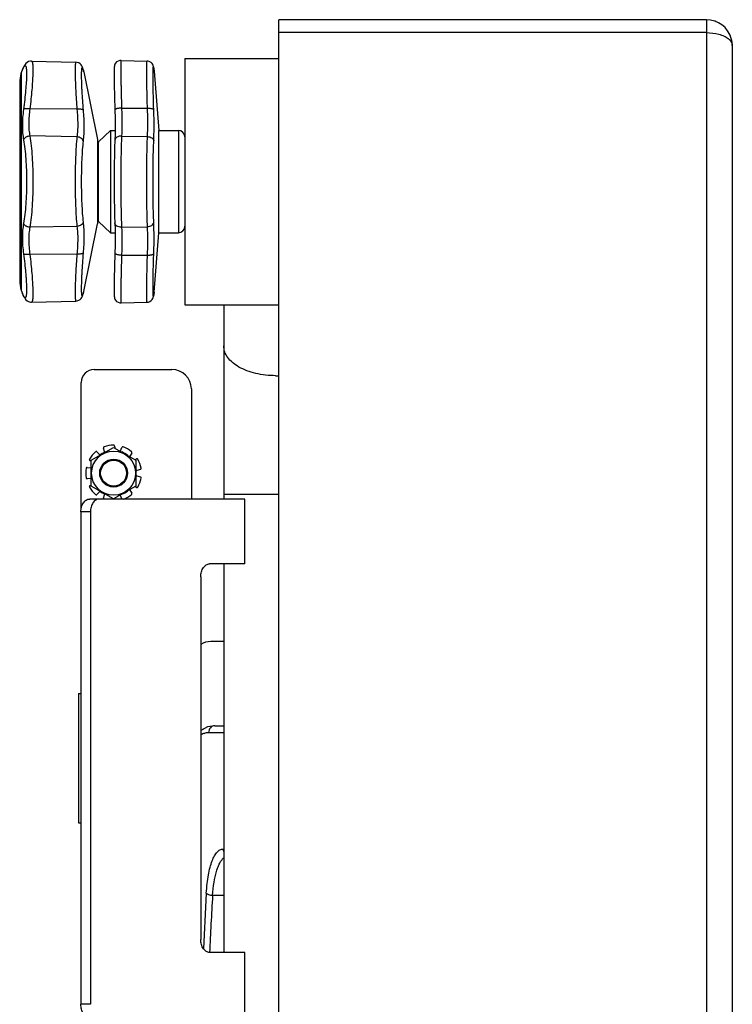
# Model space of a CAD drawing. Header units: millimetres. Extents: x 0 to 1680, y 0 to 1188.
# Tile 16 of 22: x 922 to 1032, y 605 to 757. Entities that reach past the tile are written whole.
import ezdxf

# ---------------------------------------------------------------- set-up
doc = ezdxf.new("R2010")
doc.units = ezdxf.units.MM
doc.header["$LTSCALE"] = 4
doc.layers.add('02___PRT_ALL_AXES', color=7, linetype='Continuous')
doc.layers.add('AXES', color=7, linetype='Continuous')

msp = doc.modelspace()

# ---------------------------------------------------------------- linework, layer by layer
at = {"color": 7, "linetype": 'Continuous'}
for p, q in [((962.03, 529.17), (962.03, 757.17)), ((1028.03, 757.17), (962.03, 757.17)), ((1029.54, 756.87), (1029.37, 756.94)), ((1030.7, 756.15), (1030.25, 756.5)), ((1031.87, 754.29), (1031.69, 754.79)), ((1032.02, 753.45), (1031.87, 754.29)), ((1032.03, 753.17), (1032.02, 753.45)), ((1032.03, 753.17), (1032.03, 533.17)), ((937.69, 750.89), (941.69, 750.79)), ((922.59, 749.76), (922.51, 749.6)), ((922.69, 749.93), (922.59, 749.76)), ((922.69, 749.93), (922.59, 749.76)), ((922.76, 750.08), (922.69, 749.93)), ((922.87, 750.24), (922.76, 750.08)), ((923, 750.4), (922.87, 750.24)), ((923.17, 750.56), (922.99, 750.4)), ((923.41, 750.69), (923.17, 750.56)), ((923.69, 750.77), (923.41, 750.69)), ((923.86, 750.78), (923.69, 750.77)), ((923.86, 750.78), (930.71, 750.6)), ((931.86, 749.41), (931.8, 749.6)), ((931.91, 749.24), (931.86, 749.41)), ((942.62, 750.11), (942.57, 750.23)), ((942.65, 750.03), (942.62, 750.12)), ((942.67, 749.96), (942.65, 750.03)), ((942.68, 749.9), (942.66, 749.96)), ((942.69, 749.84), (942.68, 749.9)), ((942.7, 749.77), (942.69, 749.84)), ((942.71, 749.69), (942.7, 749.77)), ((942.77, 749.27), (942.71, 749.7)), ((942.72, 749.63), (942.72, 749.63)), ((942.78, 749.22), (942.77, 749.27)), ((922.03, 747.38), (922.03, 716.96)), ((936.03, 740.07), (934.19, 738.32)), ((934.03, 738.67), (934.03, 725.67)), ((936.03, 724.27), (934.19, 726.02)), ((936.78, 723.64), (936.76, 722.36)), ((936.77, 724.23), (936.78, 723.64)), ((922.69, 714.4), (922.76, 714.26)), ((931.8, 714.74), (931.86, 714.93)), ((931.86, 714.92), (931.91, 715.09)), ((942.66, 714.35), (942.68, 714.42)), ((942.67, 714.42), (942.69, 714.49)), ((942.69, 714.49), (942.7, 714.56)), ((942.7, 714.56), (942.71, 714.64)), ((942.71, 714.64), (942.72, 714.71)), ((942.72, 714.71), (942.75, 714.9)), ((942.75, 714.9), (942.77, 715.07)), ((942.77, 715.07), (942.78, 715.12)), ((922.76, 714.26), (922.87, 714.1)), ((922.87, 714.1), (923, 713.94)), ((922.99, 713.94), (923, 713.94)), ((923, 713.94), (923.17, 713.78)), ((923.17, 713.78), (923.41, 713.64)), ((923.41, 713.64), (923.41, 713.64)), ((923.86, 713.56), (930.71, 713.74)), ((930.71, 713.74), (930.71, 713.74)), ((937.22, 713.55), (937.49, 713.46)), ((937.49, 713.46), (937.69, 713.44)), ((937.69, 713.44), (941.69, 713.55)), ((941.69, 713.55), (941.89, 713.57)), ((941.89, 713.57), (942.14, 713.67)), ((942.14, 713.67), (942.35, 713.82)), ((942.35, 713.81), (942.5, 713.99)), ((942.5, 713.98), (942.59, 714.14)), ((942.59, 714.14), (942.63, 714.26)), ((942.63, 714.26), (942.66, 714.35)), ((953.53, 713.17), (953.53, 683.17)), ((933.53, 703.17), (945.53, 703.17)), ((931.53, 681.72), (931.53, 701.17)), ((948.53, 700.17), (948.53, 683.17)), ((933.08, 689.16), (936.53, 691.15)), ((933.96, 690.46), (934.36, 690.06)), ((935.11, 690.49), (934.96, 691.04)), ((936.53, 691.15), (939.98, 689.16)), ((936.68, 691.35), (936.71, 691.05)), ((937.58, 690.63), (937.82, 691.14)), ((939.33, 690.27), (939.01, 689.81)), ((933.08, 688.96), (932.84, 689.13)), ((933.08, 685.18), (933.08, 689.16)), ((939.81, 689.26), (940.07, 689.39)), ((939.98, 689.16), (939.98, 685.18)), ((932.44, 688.04), (933.01, 687.99)), ((940.67, 687.75), (940.12, 687.6)), ((933.01, 686.35), (932.44, 686.3)), ((940.12, 686.74), (940.67, 686.59)), ((932.84, 685.21), (933.08, 685.38)), ((936.53, 683.18), (933.08, 685.18)), ((934.36, 684.27), (933.96, 683.87)), ((939.98, 685.18), (936.53, 683.18)), ((939.01, 684.53), (939.33, 684.06)), ((940.07, 684.95), (939.81, 685.08)), ((956.81, 683.17), (932.84, 683.17)), ((934.96, 683.29), (935.11, 683.84)), ((936.71, 683.29), (936.7, 683.17)), ((937.82, 683.19), (937.58, 683.71)), ((956.81, 673.17), (956.81, 683.17)), ((931.47, 681.17), (931.47, 605.17)), ((932.94, 681.17), (932.94, 605.17)), ((956.81, 673.17), (951.35, 673.17)), ((953.53, 673.17), (953.53, 613.17)), ((949.99, 671.17), (949.99, 615.17)), ((953.53, 661.17), (951.53, 661.17)), ((931.11, 653.17), (931.11, 633.17)), ((931.11, 653.17), (931.47, 653.17)), ((931.11, 633.17), (931.47, 633.17)), ((956.81, 613.17), (951.35, 613.17)), ((956.81, 603.17), (956.81, 613.17))]:
    msp.add_line(p, q, dxfattribs=at)
at = {"color": 9, "linetype": 'Continuous'}
for p, q in [((1028.03, 757.17), (1028.03, 529.17)), ((1028.03, 755.17), (962.03, 755.17)), ((922.45, 749.44), (922.54, 749.63)), ((922.69, 749.93), (922.63, 749.79)), ((931.82, 749.49), (931.8, 749.6)), ((942.72, 749.63), (942.73, 749.58)), ((942.73, 749.58), (942.78, 749.22)), ((942.73, 749.58), (942.75, 749.44)), ((922.28, 748.92), (922.28, 715.42)), ((931.94, 749.13), (931.89, 749.29)), ((930.87, 743.35), (923.6, 743.4)), ((937.76, 743.53), (941.76, 743.5)), ((930.87, 739.08), (923.6, 739.22)), ((937.76, 739.2), (941.76, 739.13)), ((946.53, 740.07), (946.53, 724.27)), ((934.19, 726.02), (934.19, 738.32)), ((930.87, 725.26), (923.6, 725.12)), ((937.76, 725.14), (941.76, 725.21)), ((930.87, 720.99), (923.6, 720.94)), ((937.76, 720.81), (941.76, 720.83)), ((922.47, 714.85), (922.45, 714.9)), ((922.47, 714.85), (922.45, 714.9)), ((922.69, 714.4), (922.63, 714.55)), ((931.82, 714.85), (931.8, 714.74)), ((931.89, 715.06), (931.94, 715.21)), ((942.72, 714.71), (942.73, 714.76)), ((942.78, 715.12), (942.73, 714.76)), ((962.03, 683.85), (953.53, 683.85)), ((932.94, 681.17), (931.47, 681.17)), ((932.94, 605.17), (931.47, 605.17))]:
    msp.add_line(p, q, dxfattribs=at)
at = {"color": 7, "linetype": 'Continuous'}
for points in [[(937.69, 750.89), (937.49, 750.88), (937.22, 750.79), (937, 750.64)], [(922.51, 749.6), (922.47, 749.51), (922.45, 749.44)], [(931.8, 749.6), (931.76, 749.7), (931.72, 749.82), (931.67, 749.94), (931.6, 750.06), (931.51, 750.2), (931.36, 750.35), (931.15, 750.49), (930.89, 750.58), (930.71, 750.6)], [(937.22, 750.79), (937, 750.64), (936.84, 750.46), (936.74, 750.28), (936.69, 750.14), (936.67, 750.04), (936.65, 749.96), (936.64, 749.89), (936.64, 749.82), (936.63, 749.74), (936.63, 749.65), (936.62, 749.56), (936.62, 749.46)], [(936.64, 749.82), (936.63, 749.74), (936.63, 749.65), (936.62, 749.56), (936.62, 749.46), (936.62, 749.34)], [(942.47, 750.38), (942.33, 750.54), (942.12, 750.68), (941.87, 750.77), (941.69, 750.79)], [(942.57, 750.23), (942.47, 750.38), (942.33, 750.54), (942.12, 750.68), (941.87, 750.77), (941.87, 750.77)], [(936.62, 749.34), (936.61, 749.21), (936.61, 749.07), (936.61, 748.91), (936.61, 748.73), (936.61, 748.54), (936.61, 748.34)], [(936.62, 749.34), (936.61, 749.21), (936.61, 749.07), (936.61, 748.91), (936.61, 748.73), (936.61, 748.54)], [(936.61, 748.34), (936.61, 748.12), (936.62, 747.88), (936.62, 747.62), (936.62, 747.34), (936.63, 747.05), (936.63, 746.74), (936.64, 746.41), (936.65, 746.06), (936.66, 745.7), (936.67, 745.31), (936.68, 744.91), (936.69, 744.5), (936.7, 744.07), (936.72, 743.62), (936.73, 743.23)], [(936.61, 748.34), (936.61, 748.11), (936.62, 747.87), (936.62, 747.62), (936.62, 747.34), (936.63, 747.05), (936.63, 746.74), (936.64, 746.41), (936.65, 746.06), (936.66, 745.69), (936.67, 745.31), (936.68, 744.91), (936.69, 744.49), (936.7, 744.06), (936.72, 743.61)], [(936.73, 743.23), (936.76, 741.98), (936.78, 740.7), (936.76, 739.53), (936.73, 738.54)], [(936.73, 738.54), (936.69, 737.5), (936.66, 736.26), (936.63, 734.92), (936.62, 733.52), (936.61, 732.17)], [(936.61, 732.17), (936.62, 730.82), (936.63, 729.42), (936.65, 728.09), (936.69, 726.85), (936.73, 725.79)], [(936.73, 725.79), (936.76, 724.81), (936.78, 723.64), (936.76, 722.37), (936.73, 721.1)], [(936.73, 721.1), (936.72, 720.73), (936.7, 720.28), (936.69, 719.84), (936.68, 719.43), (936.67, 719.03), (936.66, 718.64), (936.65, 718.28), (936.64, 717.93), (936.63, 717.6), (936.63, 717.29), (936.62, 717), (936.62, 716.72), (936.62, 716.46), (936.61, 716.22), (936.61, 716), (936.61, 715.79), (936.61, 715.6), (936.61, 715.43), (936.61, 715.27), (936.61, 715.13), (936.62, 715), (936.62, 714.88), (936.62, 714.78), (936.63, 714.68), (936.63, 714.6), (936.64, 714.52), (936.64, 714.45), (936.65, 714.38), (936.67, 714.3), (936.69, 714.2), (936.74, 714.05), (936.84, 713.87), (937, 713.69), (937.22, 713.55)], [(922.45, 714.9), (922.47, 714.82), (922.51, 714.74)], [(922.51, 714.74), (922.59, 714.58), (922.69, 714.4)], [(930.71, 713.74), (930.89, 713.76), (931.15, 713.85), (931.36, 713.98), (931.5, 714.14), (931.6, 714.28), (931.67, 714.4), (931.72, 714.52), (931.76, 714.64), (931.8, 714.74)], [(923.41, 713.64), (923.69, 713.57), (923.86, 713.56)]]:
    msp.add_lwpolyline(points, dxfattribs=at)
for radius in [3.4, 2.15]:
    msp.add_circle((936.53, 687.17), radius, dxfattribs=at)
for centre, radius, start, end in [((1028.03, 753.17), 4, 16.2162, 90), ((1028.03, 753.17), 4, 0, 14.8555), ((927.03, 747.38), 5, 161.9958, 180), ((930.96, 748.93), 1, 11.3099, 17.9712), ((946.53, 739.07), 1, 0, 90), ((934.53, 737.95), 0.5, 133.5312, 180), ((934.53, 726.38), 0.5, 180, 226.4688), ((946.53, 725.27), 1, 270, 0), ((927.03, 716.96), 5, 180, 198.0042), ((930.96, 715.4), 1, 342.0288, 348.6901), ((933.53, 701.17), 2, 90, 180), ((945.53, 700.17), 3, 0, 90), ((936.53, 687.17), 4.31, 130.0699, 149.9301), ((936.53, 687.17), 4.31, 90.0699, 109.9301), ((934.96, 690.45), 0.155, 318.7287, 15), ((937.44, 690.69), 0.155, 308.1314, 335), ((936.53, 687.17), 4.31, 50.0699, 69.9301), ((934.47, 690.17), 0.155, 225, 288.7858), ((939.13, 689.72), 0.155, 145, 171.827), ((936.53, 687.17), 4.31, 10.0699, 29.9301), ((936.53, 687.17), 4.31, 170.0699, 189.9301), ((933.02, 688.15), 0.155, 265, 291.8721), ((940.16, 687.45), 0.155, 105, 170.6911), ((933.02, 686.19), 0.155, 68.1314, 95), ((940.16, 686.89), 0.155, 189.2962, 255), ((936.53, 687.17), 4.31, 330.0699, 349.9301), ((936.53, 687.17), 4.31, 210.0699, 229.9301), ((934.47, 684.17), 0.155, 71.2015, 135), ((939.13, 684.62), 0.155, 188.1314, 215), ((934.96, 683.88), 0.155, 345, 41.2761), ((937.44, 683.64), 0.155, 25, 51.8721), ((937.94, 683.25), 0.133, 205.0502, 217.2267), ((936.53, 687.17), 4.31, 291.6966, 309.9301), ((951.53, 658.17), 3, 90, 121.2022)]:
    msp.add_arc(centre, radius, start, end, dxfattribs=at)
at = {"color": 9, "linetype": 'Continuous'}
for centre, radius, start, end in [((1029.85, 752.26), 2.51, 50.891, 52.605), ((897.31, 762.78), 28.45, 332.4692, 332.832), ((967.95, 760.88), 37.88, 197.4993, 197.8253), ((947.07, 749.38), 4.45, 176.5316, 176.7675), ((937.13, 748.84), 5.65, 7.4806, 8.0437), ((897.97, 701.9), 27.71, 27.4701, 27.8586), ((897.05, 701.42), 28.75, 27.1696, 27.4703), ((968.09, 703.41), 38.03, 162.1586, 162.5), ((936.81, 715.54), 5.97, 351.9858, 352.5048), ((961.53, 716.08), 13.88, 270.0013, 272.0778)]:
    msp.add_arc(centre, radius, start, end, dxfattribs=at)
for points, knots in [([(1028.03, 755.17), (1028.68, 755.17), (1029.63, 755.06), (1030.74, 754.67), (1031.19, 754.41), (1031.38, 754.26)], [0, 0, 0, 0, 0.557155, 0.796895, 1, 1, 1, 1]), ([(1031.44, 754.22), (1031.49, 754.18), (1031.65, 754.03), (1031.8, 753.86), (1031.88, 753.71)], [0, 0, 0, 0, 0.272259, 1, 1, 1, 1]), ([(1031.88, 753.71), (1031.89, 753.69), (1031.94, 753.6), (1031.98, 753.51), (1031.99, 753.44)], [0, 0, 0, 0, 0.258241, 1, 1, 1, 1]), ([(937.69, 750.89), (937.69, 750.89), (937.68, 750.88), (937.68, 750.86), (937.67, 750.81), (937.66, 750.76), (937.66, 750.68), (937.65, 750.59), (937.65, 750.49), (937.64, 750.31), (937.64, 750.06), (937.64, 749.7), (937.64, 749.29), (937.64, 748.83), (937.65, 748.31), (937.65, 747.74), (937.67, 747.12), (937.68, 746.23), (937.71, 745.03), (937.74, 744.04), (937.76, 743.53)], [0, 0, 0, 0, 0.001542, 0.005035, 0.010702, 0.018575, 0.028656, 0.040936, 0.055397, 0.072018, 0.111631, 0.159524, 0.215379, 0.278831, 0.349454, 0.426782, 0.510302, 0.599453, 0.792235, 1, 1, 1, 1]), ([(922.76, 750), (922.77, 750.02), (922.8, 750.05), (922.84, 750.07), (922.88, 750.08), (922.92, 750.07), (922.95, 750.04), (922.98, 749.99), (923, 749.92), (923.03, 749.79), (923.06, 749.59), (923.08, 749.3), (923.09, 748.94), (923.09, 748.34), (923.05, 747.44), (922.95, 746.22), (922.81, 744.82), (922.69, 743.84), (922.63, 743.33)], [0, 0, 0, 0, 0.008747, 0.01553, 0.020945, 0.02611, 0.032283, 0.040258, 0.050405, 0.062893, 0.095135, 0.137155, 0.188785, 0.249691, 0.397434, 0.575732, 0.778782, 1, 1, 1, 1]), ([(922.63, 749.79), (922.63, 749.8), (922.65, 749.84), (922.68, 749.88), (922.7, 749.91)], [0, 0, 0, 0, 0.271245, 1, 1, 1, 1]), ([(922.7, 749.91), (922.7, 749.92), (922.72, 749.95), (922.74, 749.98), (922.76, 750)], [0, 0, 0, 0, 0.277105, 1, 1, 1, 1]), ([(923.86, 750.78), (923.87, 750.78), (923.89, 750.77), (923.92, 750.74), (923.95, 750.7), (923.97, 750.64), (923.99, 750.56), (924.01, 750.47), (924.03, 750.37), (924.04, 750.19), (924.06, 749.93), (924.07, 749.58), (924.07, 749.16), (924.05, 748.7), (924.03, 748.17), (923.99, 747.38), (923.91, 746.29), (923.77, 744.89), (923.66, 743.91), (923.6, 743.4)], [0, 0, 0, 0, 0.00433, 0.009482, 0.016141, 0.024629, 0.035094, 0.047605, 0.06219, 0.078857, 0.118396, 0.166065, 0.221597, 0.28465, 0.354808, 0.431606, 0.603003, 0.794186, 1, 1, 1, 1]), ([(930.71, 750.6), (930.69, 750.6), (930.67, 750.57), (930.66, 750.53), (930.64, 750.47), (930.63, 750.39), (930.62, 750.31), (930.61, 750.2), (930.6, 750.03), (930.59, 749.78), (930.58, 749.28), (930.59, 748.51), (930.62, 747.45), (930.68, 746.2), (930.76, 744.82), (930.83, 743.85), (930.87, 743.35)], [0, 0, 0, 0, 0.006672, 0.012647, 0.020687, 0.030856, 0.043177, 0.057647, 0.074257, 0.113812, 0.161618, 0.280713, 0.428404, 0.600718, 0.792981, 1, 1, 1, 1]), ([(931.74, 749.71), (931.73, 749.73), (931.72, 749.75), (931.69, 749.78), (931.67, 749.79), (931.65, 749.78), (931.63, 749.77), (931.62, 749.74), (931.61, 749.7), (931.59, 749.64), (931.58, 749.56), (931.57, 749.46), (931.56, 749.34), (931.55, 749.21), (931.54, 749), (931.54, 748.69), (931.54, 748.28), (931.55, 747.81), (931.57, 747.28), (931.59, 746.7), (931.63, 745.84), (931.71, 744.67), (931.78, 743.71), (931.82, 743.22)], [0, 0, 0, 0, 0.007676, 0.01305, 0.016672, 0.020108, 0.02236, 0.02512, 0.032362, 0.042063, 0.054295, 0.069077, 0.086404, 0.106258, 0.128607, 0.18063, 0.242085, 0.31249, 0.391278, 0.477809, 0.571381, 0.776511, 1, 1, 1, 1]), ([(931.78, 749.62), (931.78, 749.63), (931.76, 749.66), (931.75, 749.69), (931.74, 749.71)], [0, 0, 0, 0, 0.281508, 1, 1, 1, 1]), ([(931.82, 749.49), (931.82, 749.5), (931.81, 749.55), (931.79, 749.59), (931.78, 749.62)], [0, 0, 0, 0, 0.273412, 1, 1, 1, 1]), ([(941.76, 743.5), (941.74, 744.01), (941.71, 744.98), (941.68, 746.17), (941.67, 747.06), (941.66, 747.67), (941.65, 748.23), (941.64, 748.74), (941.64, 749.2), (941.64, 749.61), (941.64, 749.96), (941.65, 750.21), (941.65, 750.38), (941.65, 750.49), (941.66, 750.58), (941.66, 750.65), (941.67, 750.71), (941.68, 750.75), (941.68, 750.77), (941.69, 750.79), (941.69, 750.79)], [0, 0, 0, 0, 0.207783, 0.400557, 0.489704, 0.573222, 0.650547, 0.721166, 0.784612, 0.840462, 0.888351, 0.927964, 0.944585, 0.959046, 0.971327, 0.98141, 0.989286, 0.994956, 0.998453, 1, 1, 1, 1]), ([(942.73, 743.29), (942.7, 744.03), (942.67, 745.09), (942.64, 746.45), (942.62, 747.33), (942.61, 748.1), (942.61, 748.74), (942.61, 749.23), (942.62, 749.52), (942.63, 749.63)], [0, 0, 0, 0, 0.347299, 0.503014, 0.642973, 0.76464, 0.865834, 0.944749, 1, 1, 1, 1]), ([(942.63, 749.65), (942.63, 749.68), (942.63, 749.72), (942.64, 749.77), (942.64, 749.8), (942.65, 749.82), (942.65, 749.84), (942.65, 749.86), (942.66, 749.86), (942.66, 749.87), (942.67, 749.86), (942.68, 749.86), (942.68, 749.84), (942.69, 749.82), (942.69, 749.8), (942.7, 749.77), (942.7, 749.75), (942.7, 749.73)], [0, 0, 0, 0, 0.235425, 0.331424, 0.41292, 0.47994, 0.532596, 0.571159, 0.596423, 0.611536, 0.627609, 0.65459, 0.695037, 0.749626, 0.818599, 0.902046, 1, 1, 1, 1]), ([(942.7, 749.73), (942.71, 749.73), (942.71, 749.69), (942.72, 749.66), (942.72, 749.63)], [0, 0, 0, 0, 0.223996, 1, 1, 1, 1]), ([(922.63, 743.33), (922.51, 742.5), (922.41, 741.27), (922.47, 739.69), (922.56, 738.96), (922.63, 738.62)], [0, 0, 0, 0, 0.53609, 0.77881, 1, 1, 1, 1]), ([(923.6, 743.4), (923.5, 743.41), (923.29, 743.43), (923.05, 743.43), (922.88, 743.42), (922.77, 743.4), (922.69, 743.37), (922.64, 743.35), (922.63, 743.33)], [0, 0, 0, 0, 0.323652, 0.614555, 0.738886, 0.845543, 0.932694, 1, 1, 1, 1]), ([(923.6, 743.4), (923.49, 742.66), (923.39, 741.56), (923.45, 740.16), (923.54, 739.52), (923.6, 739.22)], [0, 0, 0, 0, 0.536939, 0.779456, 1, 1, 1, 1]), ([(931.82, 743.22), (931.81, 743.23), (931.77, 743.26), (931.7, 743.29), (931.6, 743.32), (931.44, 743.35), (931.19, 743.36), (930.98, 743.36), (930.87, 743.35)], [0, 0, 0, 0, 0.059861, 0.140506, 0.242991, 0.366065, 0.662345, 1, 1, 1, 1]), ([(930.87, 743.35), (930.94, 742.59), (931.01, 741.47), (930.97, 740.05), (930.91, 739.39), (930.87, 739.08)], [0, 0, 0, 0, 0.538265, 0.780725, 1, 1, 1, 1]), ([(937.76, 743.53), (937.69, 743.53), (937.56, 743.52), (937.37, 743.5), (937.19, 743.47), (937.04, 743.44), (936.93, 743.4), (936.85, 743.37), (936.78, 743.33), (936.73, 743.28), (936.73, 743.23)], [0, 0, 0, 0, 0.18048, 0.355591, 0.518535, 0.663659, 0.786079, 0.837735, 0.882692, 1, 1, 1, 1]), ([(937.76, 743.53), (937.79, 742.76), (937.82, 741.31), (937.79, 739.87), (937.76, 739.2)], [0, 0, 0, 0, 0.537349, 1, 1, 1, 1]), ([(941.76, 743.5), (941.88, 743.51), (942.05, 743.5), (942.27, 743.48), (942.41, 743.46), (942.53, 743.43), (942.63, 743.39), (942.69, 743.35), (942.72, 743.31), (942.73, 743.29)], [0, 0, 0, 0, 0.348756, 0.507933, 0.65045, 0.772416, 0.871021, 0.945667, 1, 1, 1, 1]), ([(941.76, 739.13), (941.79, 739.8), (941.82, 741.26), (941.79, 742.72), (941.76, 743.5)], [0, 0, 0, 0, 0.462633, 1, 1, 1, 1]), ([(942.73, 738.45), (942.76, 739.2), (942.79, 740.81), (942.76, 742.43), (942.73, 743.29)], [0, 0, 0, 0, 0.462924, 1, 1, 1, 1]), ([(931.82, 743.22), (931.9, 742.36), (931.96, 741.12), (931.92, 739.53), (931.86, 738.79), (931.82, 738.44)], [0, 0, 0, 0, 0.537595, 0.780188, 1, 1, 1, 1]), ([(923.6, 739.22), (923.49, 739.21), (923.33, 739.18), (923.13, 739.1), (922.95, 739.01), (922.76, 738.86), (922.66, 738.7), (922.63, 738.62)], [0, 0, 0, 0, 0.272311, 0.406735, 0.537397, 0.781824, 1, 1, 1, 1]), ([(923.6, 739.22), (923.69, 738.72), (923.82, 737.64), (923.96, 735.94), (924.05, 734.09), (924.07, 732.82), (924.07, 732.17)], [0, 0, 0, 0, 0.215057, 0.459475, 0.724436, 1, 1, 1, 1]), ([(930.87, 739.08), (930.82, 738.59), (930.73, 737.53), (930.65, 735.87), (930.59, 734.05), (930.58, 732.81), (930.58, 732.17)], [0, 0, 0, 0, 0.214255, 0.45865, 0.723955, 1, 1, 1, 1]), ([(931.82, 738.44), (931.8, 738.53), (931.71, 738.7), (931.49, 738.89), (931.2, 739.03), (930.98, 739.07), (930.87, 739.08)], [0, 0, 0, 0, 0.214362, 0.455542, 0.721245, 1, 1, 1, 1]), ([(937.76, 739.2), (937.63, 739.21), (937.38, 739.18), (937.09, 739.07), (936.92, 738.93), (936.82, 738.81), (936.75, 738.68), (936.73, 738.59), (936.73, 738.54)], [0, 0, 0, 0, 0.287584, 0.554185, 0.67604, 0.789703, 0.896705, 1, 1, 1, 1]), ([(937.76, 739.2), (937.73, 738.7), (937.7, 737.62), (937.65, 735.28), (937.64, 733.44), (937.64, 732.17)], [0, 0, 0, 0, 0.214763, 0.459299, 1, 1, 1, 1]), ([(941.64, 732.17), (941.64, 733.42), (941.65, 735.24), (941.7, 737.56), (941.74, 738.63), (941.76, 739.13)], [0, 0, 0, 0, 0.54062, 0.785194, 1, 1, 1, 1]), ([(941.76, 739.13), (941.88, 739.12), (942.11, 739.08), (942.42, 738.94), (942.61, 738.76), (942.7, 738.59), (942.72, 738.5), (942.73, 738.45)], [0, 0, 0, 0, 0.284509, 0.551103, 0.788338, 0.896738, 1, 1, 1, 1]), ([(922.63, 738.62), (922.71, 738.16), (922.85, 737.18), (922.99, 735.62), (923.07, 733.93), (923.09, 732.76), (923.09, 732.17)], [0, 0, 0, 0, 0.215795, 0.460317, 0.724962, 1, 1, 1, 1]), ([(931.82, 738.44), (931.77, 738), (931.69, 737.04), (931.6, 735.52), (931.55, 733.88), (931.54, 732.75), (931.54, 732.17)], [0, 0, 0, 0, 0.214685, 0.459146, 0.724267, 1, 1, 1, 1]), ([(942.61, 732.17), (942.61, 733.3), (942.62, 734.95), (942.67, 737.04), (942.71, 738), (942.73, 738.45)], [0, 0, 0, 0, 0.540425, 0.785027, 1, 1, 1, 1]), ([(923.09, 732.17), (923.09, 731.57), (923.07, 730.41), (922.99, 728.72), (922.85, 727.16), (922.71, 726.17), (922.63, 725.72)], [0, 0, 0, 0, 0.275013, 0.539677, 0.784231, 1, 1, 1, 1]), ([(924.07, 732.17), (924.07, 731.52), (924.05, 730.25), (923.96, 728.4), (923.82, 726.7), (923.69, 725.62), (923.6, 725.12)], [0, 0, 0, 0, 0.275538, 0.540519, 0.784969, 1, 1, 1, 1]), ([(930.58, 732.17), (930.58, 731.53), (930.59, 730.28), (930.65, 728.47), (930.73, 726.8), (930.82, 725.75), (930.87, 725.26)], [0, 0, 0, 0, 0.27597, 0.54126, 0.785694, 1, 1, 1, 1]), ([(931.54, 732.17), (931.54, 731.59), (931.55, 730.46), (931.6, 728.81), (931.69, 727.3), (931.77, 726.34), (931.82, 725.89)], [0, 0, 0, 0, 0.275659, 0.540765, 0.785264, 1, 1, 1, 1]), ([(937.64, 732.17), (937.64, 730.9), (937.65, 729.06), (937.7, 726.72), (937.73, 725.64), (937.76, 725.14)], [0, 0, 0, 0, 0.540703, 0.785273, 1, 1, 1, 1]), ([(941.76, 725.21), (941.74, 725.71), (941.7, 726.77), (941.65, 729.09), (941.64, 730.91), (941.64, 732.17)], [0, 0, 0, 0, 0.214773, 0.459339, 1, 1, 1, 1]), ([(942.73, 725.88), (942.71, 726.33), (942.67, 727.3), (942.62, 729.39), (942.61, 731.04), (942.61, 732.17)], [0, 0, 0, 0, 0.214939, 0.459534, 1, 1, 1, 1]), ([(922.63, 725.72), (922.56, 725.37), (922.47, 724.65), (922.41, 723.07), (922.51, 721.84), (922.63, 721)], [0, 0, 0, 0, 0.221185, 0.463888, 1, 1, 1, 1]), ([(923.6, 725.12), (923.49, 725.13), (923.33, 725.16), (923.13, 725.24), (922.95, 725.33), (922.76, 725.48), (922.66, 725.64), (922.63, 725.72)], [0, 0, 0, 0, 0.272311, 0.406735, 0.537397, 0.781824, 1, 1, 1, 1]), ([(923.6, 725.12), (923.54, 724.82), (923.45, 724.17), (923.39, 722.77), (923.49, 721.68), (923.6, 720.94)], [0, 0, 0, 0, 0.220539, 0.463038, 1, 1, 1, 1]), ([(931.82, 725.89), (931.8, 725.81), (931.71, 725.64), (931.49, 725.44), (931.2, 725.31), (930.98, 725.26), (930.87, 725.26)], [0, 0, 0, 0, 0.214362, 0.455542, 0.721245, 1, 1, 1, 1]), ([(930.87, 725.26), (930.91, 724.95), (930.97, 724.29), (931.01, 722.86), (930.94, 721.75), (930.87, 720.99)], [0, 0, 0, 0, 0.219288, 0.461762, 1, 1, 1, 1]), ([(931.82, 725.89), (931.86, 725.55), (931.92, 724.81), (931.96, 723.22), (931.9, 721.97), (931.82, 721.12)], [0, 0, 0, 0, 0.219824, 0.462431, 1, 1, 1, 1]), ([(937.76, 725.14), (937.63, 725.13), (937.38, 725.15), (937.09, 725.27), (936.92, 725.4), (936.82, 725.52), (936.75, 725.65), (936.73, 725.75), (936.73, 725.79)], [0, 0, 0, 0, 0.287584, 0.554185, 0.676041, 0.789703, 0.896705, 1, 1, 1, 1]), ([(937.76, 725.14), (937.79, 724.47), (937.82, 723.02), (937.79, 721.58), (937.76, 720.81)], [0, 0, 0, 0, 0.462632, 1, 1, 1, 1]), ([(941.76, 725.21), (941.88, 725.22), (942.11, 725.25), (942.42, 725.4), (942.61, 725.58), (942.7, 725.75), (942.72, 725.84), (942.73, 725.88)], [0, 0, 0, 0, 0.284509, 0.551103, 0.788339, 0.896738, 1, 1, 1, 1]), ([(941.76, 720.83), (941.79, 721.62), (941.82, 723.08), (941.79, 724.54), (941.76, 725.21)], [0, 0, 0, 0, 0.537351, 1, 1, 1, 1]), ([(942.73, 721.04), (942.76, 721.91), (942.79, 723.52), (942.76, 725.14), (942.73, 725.88)], [0, 0, 0, 0, 0.53706, 1, 1, 1, 1]), ([(922.63, 721), (922.69, 720.5), (922.81, 719.54), (922.93, 718.37), (923, 717.5), (923.04, 716.92), (923.07, 716.38), (923.09, 715.9), (923.09, 715.47), (923.09, 715.11), (923.07, 714.84), (923.05, 714.66), (923.03, 714.55), (923.02, 714.46), (922.99, 714.39), (922.97, 714.33), (922.94, 714.29), (922.91, 714.26), (922.87, 714.26), (922.83, 714.27), (922.8, 714.29), (922.79, 714.3)], [0, 0, 0, 0, 0.217977, 0.41857, 0.510394, 0.595588, 0.673492, 0.743505, 0.8051, 0.857839, 0.901381, 0.919637, 0.935535, 0.949088, 0.960341, 0.969395, 0.97647, 0.982047, 0.987067, 0.992756, 1, 1, 1, 1]), ([(923.6, 720.94), (923.5, 720.92), (923.29, 720.91), (923.05, 720.9), (922.88, 720.92), (922.77, 720.94), (922.69, 720.97), (922.64, 720.99), (922.63, 721)], [0, 0, 0, 0, 0.323652, 0.614555, 0.738886, 0.845543, 0.932694, 1, 1, 1, 1]), ([(923.6, 720.94), (923.66, 720.43), (923.77, 719.45), (923.91, 718.04), (923.99, 716.95), (924.03, 716.16), (924.05, 715.64), (924.07, 715.17), (924.07, 714.76), (924.06, 714.4), (924.04, 714.15), (924.03, 713.97), (924.01, 713.86), (923.99, 713.77), (923.97, 713.7), (923.95, 713.64), (923.92, 713.59), (923.89, 713.56), (923.87, 713.56), (923.86, 713.56)], [0, 0, 0, 0, 0.205844, 0.397031, 0.568427, 0.645224, 0.715378, 0.778425, 0.833951, 0.881616, 0.92115, 0.937815, 0.952399, 0.964908, 0.975372, 0.98386, 0.990518, 0.99567, 1, 1, 1, 1]), ([(930.87, 720.99), (930.83, 720.49), (930.76, 719.52), (930.68, 718.13), (930.62, 716.89), (930.59, 715.83), (930.58, 715.06), (930.59, 714.56), (930.6, 714.31), (930.61, 714.14), (930.62, 714.03), (930.63, 713.94), (930.64, 713.87), (930.66, 713.81), (930.67, 713.77), (930.69, 713.74), (930.71, 713.74)], [0, 0, 0, 0, 0.207034, 0.399301, 0.571622, 0.719314, 0.838399, 0.8862, 0.925751, 0.942359, 0.956828, 0.969147, 0.979315, 0.987354, 0.993329, 1, 1, 1, 1]), ([(931.82, 721.12), (931.81, 721.11), (931.77, 721.08), (931.7, 721.04), (931.6, 721.02), (931.44, 720.99), (931.19, 720.97), (930.98, 720.98), (930.87, 720.99)], [0, 0, 0, 0, 0.059861, 0.140506, 0.242991, 0.366065, 0.662345, 1, 1, 1, 1]), ([(931.82, 721.12), (931.78, 720.61), (931.7, 719.62), (931.63, 718.42), (931.59, 717.54), (931.56, 716.95), (931.55, 716.42), (931.54, 715.95), (931.54, 715.54), (931.54, 715.2), (931.56, 714.96), (931.57, 714.81), (931.59, 714.72), (931.6, 714.65), (931.62, 714.6), (931.64, 714.56), (931.66, 714.55), (931.67, 714.55), (931.69, 714.55), (931.7, 714.56), (931.72, 714.59), (931.74, 714.63), (931.76, 714.67), (931.77, 714.69)], [0, 0, 0, 0, 0.22785, 0.436151, 0.5307, 0.617721, 0.696463, 0.766249, 0.826484, 0.876672, 0.916425, 0.932308, 0.945507, 0.956035, 0.963952, 0.969439, 0.9731, 0.974786, 0.976724, 0.979104, 0.982032, 0.989717, 1, 1, 1, 1]), ([(937.76, 720.81), (937.69, 720.81), (937.56, 720.81), (937.37, 720.83), (937.19, 720.86), (937.04, 720.9), (936.93, 720.94), (936.85, 720.97), (936.78, 721.01), (936.73, 721.06), (936.73, 721.1)], [0, 0, 0, 0, 0.18048, 0.355591, 0.518535, 0.663659, 0.786079, 0.837735, 0.882692, 1, 1, 1, 1]), ([(937.76, 720.81), (937.74, 720.3), (937.71, 719.31), (937.68, 718.11), (937.67, 717.21), (937.65, 716.6), (937.65, 716.03), (937.64, 715.51), (937.64, 715.04), (937.64, 714.63), (937.64, 714.28), (937.64, 714.03), (937.65, 713.85), (937.65, 713.75), (937.66, 713.66), (937.66, 713.58), (937.67, 713.52), (937.68, 713.48), (937.68, 713.46), (937.69, 713.44), (937.69, 713.44)], [0, 0, 0, 0, 0.207792, 0.400574, 0.489724, 0.573244, 0.650571, 0.721191, 0.784638, 0.840488, 0.888376, 0.927987, 0.944606, 0.959066, 0.971345, 0.981425, 0.989299, 0.994965, 0.998459, 1, 1, 1, 1]), ([(941.69, 713.55), (941.69, 713.55), (941.68, 713.56), (941.68, 713.59), (941.67, 713.63), (941.66, 713.68), (941.66, 713.76), (941.65, 713.85), (941.65, 713.95), (941.65, 714.12), (941.64, 714.38), (941.64, 714.73), (941.64, 715.13), (941.64, 715.59), (941.65, 716.11), (941.66, 716.67), (941.67, 717.28), (941.68, 718.17), (941.71, 719.36), (941.74, 720.33), (941.76, 720.83)], [0, 0, 0, 0, 0.001547, 0.005044, 0.010715, 0.018591, 0.028676, 0.040958, 0.055422, 0.072047, 0.111666, 0.159565, 0.215427, 0.278886, 0.349517, 0.426853, 0.510376, 0.599531, 0.792294, 1, 1, 1, 1]), ([(941.76, 720.83), (941.88, 720.83), (942.05, 720.83), (942.27, 720.86), (942.41, 720.88), (942.53, 720.91), (942.63, 720.95), (942.69, 720.99), (942.72, 721.03), (942.73, 721.04)], [0, 0, 0, 0, 0.348756, 0.507933, 0.65045, 0.772416, 0.871021, 0.945667, 1, 1, 1, 1]), ([(942.64, 714.58), (942.63, 714.63), (942.63, 714.72), (942.62, 714.98), (942.61, 715.4), (942.61, 716.03), (942.62, 716.8), (942.63, 717.72), (942.67, 719.14), (942.7, 720.27), (942.73, 721.04)], [0, 0, 0, 0, 0.019298, 0.045429, 0.117688, 0.215367, 0.336496, 0.478611, 0.638809, 1, 1, 1, 1]), ([(922.71, 714.41), (922.7, 714.42), (922.67, 714.47), (922.64, 714.51), (922.63, 714.55)], [0, 0, 0, 0, 0.225537, 1, 1, 1, 1]), ([(922.79, 714.3), (922.78, 714.31), (922.75, 714.34), (922.73, 714.38), (922.71, 714.41)], [0, 0, 0, 0, 0.211617, 1, 1, 1, 1]), ([(931.77, 714.69), (931.77, 714.7), (931.79, 714.75), (931.81, 714.8), (931.82, 714.85)], [0, 0, 0, 0, 0.218156, 1, 1, 1, 1]), ([(942.71, 714.62), (942.7, 714.6), (942.7, 714.56), (942.69, 714.52), (942.68, 714.5), (942.68, 714.48), (942.67, 714.48), (942.67, 714.47), (942.66, 714.47), (942.66, 714.47), (942.65, 714.48), (942.65, 714.5), (942.65, 714.51), (942.64, 714.54), (942.64, 714.57), (942.64, 714.58)], [0, 0, 0, 0, 0.22603, 0.394321, 0.456947, 0.505447, 0.540292, 0.562889, 0.578487, 0.598797, 0.630702, 0.67608, 0.735526, 0.809272, 1, 1, 1, 1]), ([(942.72, 714.71), (942.72, 714.7), (942.72, 714.67), (942.71, 714.64), (942.71, 714.62)], [0, 0, 0, 0, 0.270048, 1, 1, 1, 1]), ([(961.53, 702.21), (960.5, 702.21), (958.99, 702.37), (957.11, 702.94), (955.89, 703.5), (954.89, 704.19), (954.13, 704.98), (953.64, 705.86), (953.53, 706.49), (953.53, 706.8)], [0, 0, 0, 0, 0.306673, 0.450623, 0.583977, 0.704778, 0.812697, 0.909606, 1, 1, 1, 1])]:
    msp.add_open_spline(points, degree=3, knots=knots, dxfattribs=at)
msp.add_open_spline([(1031.99, 753.44), (1032.02, 753.35), (1032.03, 753.26), (1032.03, 753.17)], degree=3, dxfattribs=at)
at = {"color": 7, "linetype": 'Continuous'}
for points, knots in [([(933.96, 690.46), (933.95, 690.48), (933.93, 690.49), (933.89, 690.5), (933.85, 690.51), (933.81, 690.5), (933.77, 690.48), (933.76, 690.47)], [0, 0, 0, 0, 0.240231, 0.363086, 0.48781, 0.741544, 1, 1, 1, 1]), ([(935.06, 691.22), (935.05, 691.21), (935.01, 691.19), (934.98, 691.16), (934.97, 691.12), (934.96, 691.09), (934.96, 691.06), (934.96, 691.04)], [0, 0, 0, 0, 0.258456, 0.51219, 0.636914, 0.759769, 1, 1, 1, 1]), ([(936.68, 691.35), (936.68, 691.36), (936.67, 691.39), (936.65, 691.42), (936.63, 691.45), (936.58, 691.47), (936.55, 691.48), (936.53, 691.48)], [0, 0, 0, 0, 0.240231, 0.363086, 0.48781, 0.741544, 1, 1, 1, 1]), ([(938.01, 691.22), (937.99, 691.22), (937.95, 691.23), (937.91, 691.22), (937.87, 691.2), (937.84, 691.18), (937.83, 691.16), (937.82, 691.14)], [0, 0, 0, 0, 0.258456, 0.51219, 0.636914, 0.759769, 1, 1, 1, 1]), ([(939.33, 690.27), (939.34, 690.29), (939.35, 690.31), (939.36, 690.35), (939.35, 690.39), (939.34, 690.43), (939.31, 690.46), (939.3, 690.47)], [0, 0, 0, 0, 0.240231, 0.363086, 0.48781, 0.741544, 1, 1, 1, 1]), ([(932.8, 689.33), (932.79, 689.31), (932.78, 689.27), (932.78, 689.23), (932.79, 689.19), (932.81, 689.16), (932.83, 689.14), (932.84, 689.13)], [0, 0, 0, 0, 0.258456, 0.51219, 0.636914, 0.759769, 1, 1, 1, 1]), ([(940.27, 689.32), (940.26, 689.33), (940.23, 689.36), (940.19, 689.39), (940.15, 689.4), (940.12, 689.4), (940.09, 689.39), (940.07, 689.39)], [0, 0, 0, 0, 0.258456, 0.51219, 0.636914, 0.759769, 1, 1, 1, 1]), ([(932.44, 688.04), (932.43, 688.04), (932.4, 688.04), (932.37, 688.02), (932.34, 688), (932.3, 687.97), (932.29, 687.93), (932.29, 687.91)], [0, 0, 0, 0, 0.240231, 0.363086, 0.48781, 0.741544, 1, 1, 1, 1]), ([(940.67, 687.75), (940.69, 687.75), (940.71, 687.76), (940.74, 687.79), (940.76, 687.82), (940.78, 687.86), (940.78, 687.9), (940.77, 687.92)], [0, 0, 0, 0, 0.240231, 0.363086, 0.48781, 0.741544, 1, 1, 1, 1]), ([(932.29, 686.43), (932.29, 686.41), (932.3, 686.37), (932.34, 686.33), (932.37, 686.31), (932.4, 686.3), (932.43, 686.29), (932.44, 686.3)], [0, 0, 0, 0, 0.258456, 0.51219, 0.636914, 0.759769, 1, 1, 1, 1]), ([(940.77, 686.42), (940.78, 686.43), (940.78, 686.47), (940.76, 686.52), (940.74, 686.55), (940.71, 686.57), (940.69, 686.59), (940.67, 686.59)], [0, 0, 0, 0, 0.258456, 0.51219, 0.636914, 0.759769, 1, 1, 1, 1]), ([(932.84, 685.21), (932.83, 685.2), (932.81, 685.18), (932.79, 685.15), (932.78, 685.11), (932.78, 685.06), (932.79, 685.03), (932.8, 685.01)], [0, 0, 0, 0, 0.240231, 0.363086, 0.48781, 0.741544, 1, 1, 1, 1]), ([(939.3, 683.86), (939.31, 683.88), (939.34, 683.91), (939.35, 683.95), (939.36, 683.99), (939.35, 684.02), (939.34, 684.05), (939.33, 684.06)], [0, 0, 0, 0, 0.258456, 0.51219, 0.636914, 0.759769, 1, 1, 1, 1]), ([(940.07, 684.95), (940.09, 684.94), (940.12, 684.94), (940.15, 684.94), (940.19, 684.95), (940.23, 684.97), (940.26, 685), (940.27, 685.02)], [0, 0, 0, 0, 0.240231, 0.363086, 0.48781, 0.741544, 1, 1, 1, 1]), ([(931.47, 681.17), (931.47, 681.43), (931.54, 681.92), (931.78, 682.49), (932.07, 682.83), (932.3, 683.02), (932.57, 683.14), (932.75, 683.17), (932.84, 683.17)], [0, 0, 0, 0, 0.29068, 0.55899, 0.680693, 0.793423, 0.898853, 1, 1, 1, 1]), ([(934.3, 683.17), (934.21, 683.17), (934.03, 683.14), (933.77, 683.02), (933.53, 682.83), (933.25, 682.49), (933, 681.92), (932.94, 681.43), (932.94, 681.17)], [0, 0, 0, 0, 0.101147, 0.206577, 0.319307, 0.44101, 0.70932, 1, 1, 1, 1]), ([(933.76, 683.87), (933.77, 683.86), (933.81, 683.84), (933.85, 683.83), (933.89, 683.83), (933.93, 683.84), (933.95, 683.86), (933.96, 683.87)], [0, 0, 0, 0, 0.258456, 0.51219, 0.636914, 0.759769, 1, 1, 1, 1]), ([(934.96, 683.29), (934.96, 683.27), (934.96, 683.23), (934.98, 683.19), (934.99, 683.17)], [0, 0, 0, 0, 0.491488, 1, 1, 1, 1]), ([(949.99, 671.17), (949.99, 671.43), (950.05, 671.92), (950.3, 672.49), (950.58, 672.83), (950.82, 673.02), (951.08, 673.14), (951.26, 673.17), (951.35, 673.17)], [0, 0, 0, 0, 0.29068, 0.55899, 0.680693, 0.793423, 0.898853, 1, 1, 1, 1]), ([(951.35, 613.17), (951.26, 613.17), (951.08, 613.2), (950.82, 613.31), (950.58, 613.5), (950.3, 613.85), (950.05, 614.41), (949.99, 614.91), (949.99, 615.17)], [0, 0, 0, 0, 0.101147, 0.206577, 0.319307, 0.44101, 0.70932, 1, 1, 1, 1]), ([(932.84, 603.17), (932.75, 603.17), (932.57, 603.2), (932.3, 603.31), (932.07, 603.5), (931.78, 603.85), (931.54, 604.41), (931.47, 604.91), (931.47, 605.17)], [0, 0, 0, 0, 0.101147, 0.206577, 0.319307, 0.44101, 0.70932, 1, 1, 1, 1])]:
    msp.add_open_spline(points, degree=3, knots=knots, dxfattribs=at)
at = {"layer": '02___PRT_ALL_AXES', "color": 7, "linetype": 'Continuous'}
msp.add_circle((936.53, 687.17), 2, dxfattribs=at)
at = {"layer": 'AXES', "color": 7, "linetype": 'Continuous'}
for p, q in [((947.53, 751.17), (947.53, 713.17)), ((947.53, 751.17), (962.03, 751.17)), ((922.28, 748.92), (922.45, 749.44)), ((931.94, 749.13), (934.03, 738.67)), ((942.78, 749.22), (943.53, 740.07)), ((936.03, 740.07), (936.03, 724.27)), ((936.03, 740.07), (936.77, 740.07)), ((943.53, 724.27), (943.53, 740.07)), ((943.53, 740.07), (946.53, 740.07)), ((931.94, 715.21), (934.03, 725.67)), ((936.03, 724.27), (936.77, 724.27)), ((942.78, 715.12), (943.53, 724.27)), ((943.53, 724.27), (946.53, 724.27)), ((922.28, 715.42), (922.45, 714.9)), ((947.53, 713.17), (962.03, 713.17)), ((950.41, 647.66), (949.99, 647.44)), ((952.15, 648.17), (953.53, 648.17))]:
    msp.add_line(p, q, dxfattribs=at)
at = {"layer": 'AXES', "color": 9, "linetype": 'Continuous'}
for p, q in [((951.2, 647.13), (953.53, 647.14)), ((953.4, 629.14), (953.53, 629.14)), ((951.81, 622), (953.53, 622))]:
    msp.add_line(p, q, dxfattribs=at)
at = {"layer": 'AXES', "color": 7, "linetype": 'Continuous'}
msp.add_lwpolyline([(952.15, 648.17), (951.02, 647.98), (949.99, 647.43)], dxfattribs=at)
for start, end in [(111.1724, 129.0832), (50.9168, 68.8276), (170.7126, 189.2874), (350.7126, 9.2874), (230.9168, 248.8276), (291.1724, 309.0832)]:
    msp.add_arc((936.53, 687.17), 3.5, start, end, dxfattribs=at)
at = {"layer": 'AXES', "color": 9, "linetype": 'Continuous'}
for centre, radius, start, end in [((1520.31, 588.21), 570.49, 176.5719, 177.4358), ((1521.41, 588.12), 570.61, 176.5963, 177.4838)]:
    msp.add_arc(centre, radius, start, end, dxfattribs=at)
for points, knots in [([(952.15, 648.17), (952.02, 648.17), (951.76, 648.11), (951.44, 647.88), (951.24, 647.53), (951.2, 647.26), (951.2, 647.13)], [0, 0, 0, 0, 0.244023, 0.491662, 0.744227, 1, 1, 1, 1]), ([(949.99, 646.82), (950.18, 646.92), (950.57, 647.07), (950.99, 647.13), (951.2, 647.13)], [0, 0, 0, 0, 0.510149, 1, 1, 1, 1]), ([(950.84, 622.33), (950.87, 622.82), (950.95, 623.76), (951.14, 625.09), (951.4, 626.27), (951.71, 627.26), (952.06, 628.06), (952.41, 628.58), (952.72, 628.87), (952.94, 629.02), (953.17, 629.12), (953.33, 629.14), (953.4, 629.14)], [0, 0, 0, 0, 0.192306, 0.368522, 0.525547, 0.661211, 0.774483, 0.865865, 0.904255, 0.938634, 0.970077, 1, 1, 1, 1]), ([(951.81, 622), (951.85, 622.67), (951.98, 623.91), (952.29, 625.37), (952.63, 626.35), (952.89, 626.94), (953.18, 627.43), (953.41, 627.69), (953.53, 627.8)], [0, 0, 0, 0, 0.327082, 0.607173, 0.726674, 0.831726, 0.922514, 1, 1, 1, 1]), ([(950.84, 622.33), (950.88, 622.28), (950.99, 622.19), (951.21, 622.09), (951.49, 622.02), (951.7, 622), (951.81, 622)], [0, 0, 0, 0, 0.173095, 0.407658, 0.691318, 1, 1, 1, 1])]:
    msp.add_open_spline(points, degree=3, knots=knots, dxfattribs=at)
msp.add_open_spline([(953.4, 629.14), (953.41, 628.98), (953.45, 628.83), (953.52, 628.69)], degree=3, dxfattribs=at)

doc.saveas('drawing.dxf')
